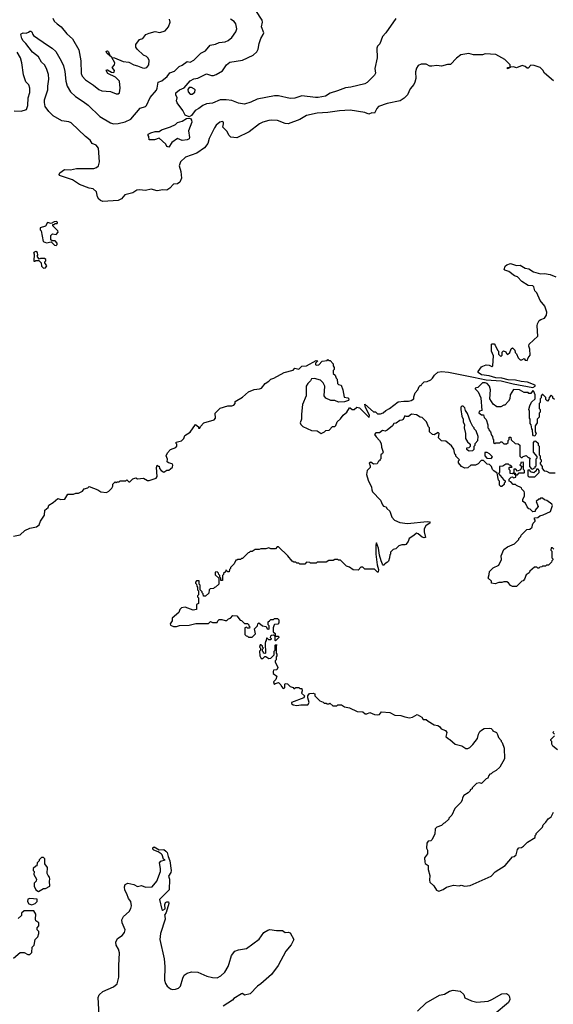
# Model space of a CAD drawing. Extents: x 1966327 to 2147849, y 395140 to 552178.
# Tile 4 of 256: x 1992530 to 1998025, y 441366 to 451509. Entities that reach past the tile are written whole.
import ezdxf

# ---------------------------------------------------------------- set-up
doc = ezdxf.new("R2010")
doc.units = 0

msp = doc.modelspace()

# ---------------------------------------------------------------- linework, layer by layer
at = {"layer": '0CON20XD'}
for points in [[(1996405, 451520), (1996302, 451375), (1996265, 451335), (1996239, 451261), (1996214, 451235), (1996209, 451215), (1996211, 451115), (1996189, 451005), (1996193, 450957), (1996183, 450937), (1996108, 450862), (1996085, 450848), (1995942, 450815), (1995885, 450808), (1995802, 450778), (1995729, 450751), (1995678, 450722), (1995605, 450709), (1995575, 450708), (1995435, 450724), (1995365, 450702), (1995315, 450696), (1995195, 450724), (1995155, 450724), (1994975, 450691), (1994911, 450659), (1994845, 450640), (1994785, 450648), (1994715, 450677), (1994655, 450685), (1994595, 450682), (1994515, 450650), (1994455, 450644), (1994415, 450625), (1994375, 450595), (1994338, 450575), (1994298, 450522), (1994275, 450510), (1994234, 450525), (1994212, 450575), (1994151, 450651), (1994146, 450675), (1994152, 450705), (1994138, 450735), (1994139, 450755), (1994175, 450788), (1994225, 450807), (1994285, 450878), (1994325, 450900), (1994365, 450906), (1994455, 450950), (1994505, 450934), (1994525, 450934), (1994554, 450946), (1994619, 450981), (1994660, 451045), (1994695, 451071), (1994825, 451093), (1994935, 451144), (1994972, 451178), (1994986, 451205), (1994996, 451265), (1995013, 451315), (1995039, 451355), (1995044, 451375), (1995021, 451435), (1995029, 451485), (1995026, 451505), (1994963, 451605)], [(1998029, 450879), (1997935, 450960), (1997919, 450989), (1997890, 451015), (1997827, 451037), (1997795, 451040), (1997765, 451010), (1997755, 451010), (1997735, 451028), (1997705, 451038), (1997646, 451014), (1997615, 451022), (1997580, 451020), (1997580, 451015), (1997554, 451004), (1997553, 451017), (1997580, 451020), (1997580, 451045), (1997525, 451100), (1997432, 451152), (1997325, 451158), (1997295, 451148), (1997205, 451148), (1997155, 451160), (1997074, 451146), (1997027, 451113), (1996965, 451048), (1996935, 451048), (1996875, 451032), (1996825, 451037), (1996775, 451030), (1996755, 451032), (1996715, 451052), (1996665, 451052), (1996635, 451038), (1996615, 451010), (1996607, 450973), (1996608, 450905), (1996598, 450865), (1996588, 450842), (1996552, 450798), (1996524, 450736), (1996490, 450700), (1996448, 450672), (1996315, 450645), (1996226, 450614), (1996207, 450595), (1996183, 450547), (1996155, 450549), (1996124, 450536), (1996085, 450553), (1995935, 450578), (1995825, 450572), (1995705, 450552), (1995595, 450546), (1995485, 450521), (1995415, 450482), (1995295, 450437), (1995265, 450440), (1995185, 450471), (1995125, 450475), (1995095, 450470), (1995035, 450453), (1995000, 450435), (1994895, 450355), (1994765, 450291), (1994705, 450298), (1994686, 450315), (1994665, 450360), (1994623, 450403), (1994630, 450435), (1994628, 450455), (1994615, 450461), (1994592, 450455), (1994555, 450422), (1994537, 450395), (1994481, 450285), (1994467, 450233), (1994432, 450188), (1994354, 450135), (1994238, 450092), (1994185, 450046), (1994172, 450005), (1994191, 449945), (1994196, 449875), (1994181, 449835), (1994155, 449820), (1994114, 449815), (1994075, 449774), (1994045, 449753), (1994005, 449755), (1993945, 449745), (1993885, 449763), (1993825, 449751), (1993765, 449758), (1993738, 449752), (1993694, 449726), (1993614, 449706), (1993578, 449665), (1993545, 449645), (1993388, 449638), (1993363, 449645), (1993345, 449662), (1993333, 449685), (1993321, 449735), (1993286, 449766), (1993245, 449775), (1993145, 449811), (1993075, 449860), (1992941, 449905), (1992937, 449915), (1992945, 449931), (1992992, 449965), (1993055, 449964), (1993116, 449977), (1993295, 449975), (1993322, 449985), (1993343, 450005), (1993353, 450045), (1993342, 450185), (1993317, 450215), (1993275, 450234), (1993255, 450267), (1993207, 450307), (1993061, 450445), (1993035, 450456), (1992965, 450468), (1992875, 450520), (1992830, 450565), (1992794, 450615), (1992785, 450655), (1992787, 450683), (1992819, 450785), (1992819, 450825), (1992832, 450895), (1992826, 450945), (1992806, 451005), (1992785, 451043), (1992755, 451072), (1992723, 451125), (1992662, 451175), (1992593, 451263), (1992565, 451291), (1992551, 451315), (1992541, 451355), (1992545, 451363), (1992565, 451373), (1992598, 451372), (1992621, 451379), (1992635, 451392), (1992645, 451392), (1992657, 451385), (1992664, 451355), (1992673, 451345), (1992815, 451248), (1992865, 451216), (1992902, 451182), (1992958, 451085), (1992980, 451035), (1992996, 450975), (1993006, 450875), (1993020, 450825), (1993054, 450765), (1993105, 450719), (1993185, 450668), (1993235, 450627), (1993355, 450513), (1993465, 450445), (1993495, 450437), (1993545, 450441), (1993615, 450456), (1993675, 450484), (1993772, 450598), (1993825, 450614), (1993835, 450624), (1993873, 450707), (1993938, 450782), (1993947, 450805), (1993956, 450864), (1993995, 450881), (1994049, 450925), (1994075, 450961), (1994125, 450978), (1994172, 451028), (1994205, 451041), (1994255, 451077), (1994285, 451070), (1994325, 451093), (1994397, 451163), (1994445, 451189), (1994492, 451248), (1994545, 451257), (1994585, 451275), (1994645, 451282), (1994676, 451295), (1994714, 451325), (1994756, 451384), (1994766, 451415), (1994756, 451466), (1994740, 451490), (1994700, 451515)], [(1992871, 451525), (1992886, 451495), (1992916, 451465), (1992958, 451435), (1993015, 451364), (1993073, 451313), (1993140, 451200), (1993161, 451085), (1993164, 450955), (1993175, 450929), (1993209, 450889), (1993290, 450835), (1993345, 450789), (1993375, 450776), (1993465, 450768), (1993525, 450747), (1993545, 450747), (1993557, 450755), (1993566, 450805), (1993557, 450877), (1993516, 450916), (1993438, 450955), (1993420, 450985), (1993425, 450992), (1993435, 450992), (1993475, 450970), (1993495, 450964), (1993503, 450967), (1993508, 450985), (1993482, 451015), (1993507, 451043), (1993510, 451065), (1993480, 451120), (1993427, 451165), (1993420, 451185), (1993435, 451187), (1993445, 451177), (1993460, 451140), (1993480, 451120), (1993505, 451116), (1993595, 451080), (1993655, 451073), (1993705, 451045), (1993745, 451035), (1993795, 451012), (1993815, 451009), (1993838, 451015), (1993861, 451045), (1993862, 451088), (1993855, 451113), (1993835, 451131), (1993805, 451144), (1993740, 451205), (1993727, 451225), (1993728, 451255), (1993764, 451306), (1993800, 451315), (1993830, 451355), (1993865, 451372), (1993925, 451387), (1993975, 451377), (1994027, 451395), (1994064, 451436), (1994080, 451485), (1994074, 451515)], [(1992475, 450572), (1992545, 450567), (1992600, 450585), (1992614, 450625), (1992616, 450705), (1992635, 450760), (1992634, 450805), (1992625, 450837), (1992595, 450870), (1992571, 450941), (1992554, 451065), (1992540, 451115), (1992505, 451176)], [(1994305, 450743), (1994335, 450763), (1994338, 450785), (1994330, 450795), (1994299, 450809), (1994275, 450810), (1994261, 450789), (1994264, 450765), (1994285, 450743), (1994305, 450743)], [(1994065, 450197), (1994045, 450202), (1994035, 450228), (1993965, 450288), (1993918, 450272), (1993863, 450273), (1993860, 450305), (1993852, 450315), (1993855, 450330), (1993880, 450345), (1993925, 450358), (1993965, 450358), (1993990, 450375), (1994085, 450406), (1994135, 450428), (1994155, 450450), (1994205, 450464), (1994249, 450491), (1994275, 450494), (1994289, 450490), (1994301, 450475), (1994304, 450455), (1994269, 450365), (1994279, 450295), (1994275, 450283), (1994255, 450271), (1994205, 450265), (1994155, 450284), (1994097, 450243), (1994065, 450197)], [(1992905, 449182), (1992917, 449193), (1992917, 449207), (1992895, 449230), (1992865, 449230), (1992852, 449242), (1992852, 449285), (1992868, 449302), (1992905, 449298), (1992925, 449320), (1992922, 449335), (1992870, 449385), (1992872, 449398), (1992885, 449400), (1992895, 449410), (1992915, 449410), (1992920, 449415), (1992918, 449425), (1992905, 449430), (1992884, 449426), (1992855, 449410), (1992815, 449420), (1992795, 449382), (1992740, 449365), (1992740, 449345), (1992750, 449335), (1992772, 449225), (1992805, 449210), (1992855, 449220), (1992890, 449185), (1992905, 449182)], [(1992775, 448950), (1992795, 448952), (1992810, 448975), (1992790, 449005), (1992790, 449015), (1992800, 449025), (1992798, 449038), (1992785, 449048), (1992745, 449048), (1992732, 449042), (1992712, 449072), (1992718, 449085), (1992715, 449110), (1992695, 449122), (1992680, 449115), (1992672, 449105), (1992678, 449095), (1992675, 449020), (1992685, 449020), (1992695, 449030), (1992728, 449028), (1992750, 449005), (1992755, 448970), (1992775, 448950)], [(1997767, 448025), (1997786, 448055), (1997784, 448115), (1997774, 448146), (1997777, 448165), (1997865, 448250), (1997858, 448355), (1997862, 448375), (1997881, 448409), (1997898, 448422), (1997935, 448433), (1997954, 448465), (1997957, 448495), (1997938, 448558), (1997890, 448615), (1997854, 448694), (1997836, 448716), (1997825, 448756), (1997815, 448766), (1997765, 448770), (1997701, 448811), (1997655, 448860), (1997625, 448870), (1997567, 448915), (1997525, 448928), (1997518, 448935), (1997529, 448971), (1997546, 448984), (1997585, 448997), (1997645, 448978), (1997685, 448980), (1997735, 448950), (1997775, 448942), (1997822, 448912), (1997895, 448892), (1997935, 448894), (1997994, 448884), (1998051, 448861)], [(1992465, 446190), (1992535, 446202), (1992585, 446248), (1992635, 446272), (1992704, 446286), (1992730, 446305), (1992746, 446344), (1992786, 446405), (1992790, 446455), (1992824, 446485), (1992831, 446509), (1992875, 446534), (1992923, 446577), (1992955, 446568), (1992995, 446570), (1993025, 446620), (1993085, 446622), (1993108, 446632), (1993137, 446633), (1993176, 446654), (1993195, 446678), (1993232, 446688), (1993245, 446700), (1993335, 446667), (1993365, 446647), (1993423, 446637), (1993449, 446651), (1993480, 446685), (1993490, 446705), (1993490, 446725), (1993515, 446750), (1993525, 446740), (1993535, 446750), (1993555, 446750), (1993565, 446760), (1993625, 446760), (1993635, 446770), (1993655, 446750), (1993665, 446750), (1993695, 446780), (1993725, 446790), (1993745, 446780), (1993805, 446788), (1993845, 446762), (1993865, 446762), (1993935, 446788), (1993947, 446805), (1993940, 446895), (1993945, 446920), (1993955, 446910), (1993965, 446910), (1993970, 446885), (1993988, 446865), (1994015, 446848), (1994045, 446870), (1994065, 446870), (1994085, 446882), (1994105, 446900), (1994109, 446919), (1994100, 446935), (1994063, 446943), (1994050, 446955), (1994052, 446982), (1994038, 447015), (1994053, 447047), (1994085, 447082), (1994137, 447103), (1994150, 447115), (1994150, 447135), (1994140, 447145), (1994142, 447158), (1994198, 447172), (1994220, 447195), (1994230, 447225), (1994285, 447260), (1994342, 447338), (1994370, 447315), (1994372, 447302), (1994385, 447300), (1994392, 447318), (1994425, 447358), (1994534, 447386), (1994547, 447405), (1994543, 447457), (1994595, 447508), (1994675, 447533), (1994715, 447530), (1994735, 447538), (1994748, 447555), (1994750, 447575), (1994825, 447622), (1994886, 447674), (1994945, 447699), (1995000, 447705), (1995020, 447715), (1995057, 447763), (1995096, 447784), (1995115, 447807), (1995148, 447818), (1995254, 447876), (1995345, 447900), (1995365, 447920), (1995405, 447910), (1995435, 447940), (1995485, 447942), (1995585, 448000), (1995600, 447995), (1995578, 447972), (1995578, 447958), (1995585, 447952), (1995610, 447955), (1995645, 447990), (1995695, 448000), (1995705, 448010), (1995715, 448000), (1995728, 447998), (1995760, 447965), (1995760, 447945), (1995770, 447925), (1995770, 447905), (1995760, 447895), (1995760, 447865), (1995778, 447848), (1995790, 447815), (1995800, 447805), (1995803, 447763), (1995815, 447750), (1995840, 447745), (1995858, 447695), (1995872, 447622), (1995910, 447615), (1995919, 447599), (1995918, 447585), (1995875, 447572), (1995815, 447569), (1995776, 447586), (1995735, 447588), (1995682, 447612), (1995666, 447635), (1995674, 447734), (1995655, 447770), (1995627, 447797), (1995565, 447812), (1995535, 447810), (1995525, 447790), (1995497, 447763), (1995482, 447735), (1995480, 447635), (1995444, 447545), (1995431, 447445), (1995434, 447395), (1995417, 447355), (1995425, 447338), (1995445, 447320), (1995534, 447276), (1995594, 447274), (1995635, 447248), (1995668, 447262), (1995683, 447277), (1995718, 447282), (1995752, 447318), (1995775, 447320), (1995785, 447330), (1995800, 447365), (1995835, 447398), (1995862, 447435), (1995898, 447465), (1995925, 447510), (1995935, 447510), (1995954, 447494), (1995975, 447493), (1996003, 447517), (1996031, 447511), (1996128, 447412), (1996132, 447435), (1996090, 447515), (1996085, 447550), (1996175, 447470), (1996195, 447470), (1996215, 447450), (1996245, 447450), (1996275, 447460), (1996300, 447485), (1996340, 447505), (1996428, 447572), (1996485, 447580), (1996535, 447578), (1996560, 447585), (1996590, 447605), (1996590, 447625), (1996603, 447667), (1996630, 447695), (1996645, 447730), (1996655, 447740), (1996665, 447740), (1996670, 447755), (1996695, 447780), (1996727, 447783), (1996765, 447798), (1996782, 447815), (1996801, 447849), (1996835, 447877), (1996875, 447884), (1996945, 447878), (1997202, 447828), (1997335, 447800), (1997488, 447788), (1997613, 447757), (1997815, 447722), (1997840, 447735), (1997840, 447745), (1997760, 447775), (1997695, 447781), (1997635, 447796), (1997559, 447799), (1997495, 447817), (1997435, 447820), (1997365, 447840), (1997285, 447852), (1997250, 447875), (1997250, 447885), (1997287, 447933), (1997299, 447941), (1997335, 447953), (1997365, 447949), (1997392, 447938), (1997402, 447945), (1997408, 448045), (1997390, 448095), (1997390, 448165), (1997395, 448170), (1997415, 448170), (1997428, 448158), (1997450, 448105), (1997460, 448095), (1997460, 448065), (1997485, 448040), (1997500, 448055), (1997500, 448085), (1997512, 448098), (1997538, 448088), (1997542, 448072), (1997555, 448060), (1997578, 448082), (1997592, 448118), (1997605, 448130), (1997630, 448105), (1997632, 448082), (1997648, 448068), (1997662, 448025), (1997684, 448004), (1997700, 448005), (1997725, 448020), (1997735, 448002), (1997755, 448000), (1997767, 448025)], [(1998038, 447598), (1998022, 447612), (1998020, 447625), (1998005, 447640), (1997982, 447618), (1997980, 447595), (1997965, 447580), (1997950, 447595), (1997948, 447618), (1997918, 447648), (1997912, 447648), (1997900, 447635), (1997900, 447615), (1997890, 447605), (1997890, 447565), (1997880, 447555), (1997880, 447505), (1997890, 447495), (1997890, 447465), (1997880, 447455), (1997880, 447415), (1997860, 447395), (1997860, 447355), (1997840, 447325), (1997840, 447265), (1997848, 447245), (1997835, 447220), (1997822, 447222), (1997813, 447233), (1997810, 447285), (1997803, 447293), (1997797, 447337), (1997788, 447348), (1997788, 447395), (1997780, 447405), (1997780, 447475), (1997772, 447492), (1997785, 447530), (1997802, 447568), (1997840, 447605), (1997838, 447645), (1997825, 447680), (1997815, 447688), (1997795, 447660), (1997775, 447660), (1997765, 447670), (1997725, 447670), (1997677, 447697), (1997615, 447700), (1997582, 447645), (1997577, 447603), (1997565, 447580), (1997525, 447540), (1997515, 447540), (1997485, 447520), (1997445, 447520), (1997405, 447550), (1997373, 447603), (1997378, 447695), (1997370, 447735), (1997345, 447760), (1997325, 447768), (1997295, 447768), (1997248, 447722), (1997220, 447715), (1997220, 447705), (1997250, 447675), (1997278, 447615), (1997290, 447485), (1997264, 447476), (1997258, 447458), (1997285, 447440), (1997305, 447440), (1997312, 447412), (1997335, 447390), (1997350, 447335), (1997350, 447305), (1997360, 447295), (1997360, 447285), (1997380, 447265), (1997388, 447228), (1997400, 447215), (1997403, 447193), (1997410, 447185), (1997410, 447155), (1997422, 447142), (1997435, 447150), (1997475, 447150), (1997485, 447160), (1997495, 447160), (1997515, 447140), (1997545, 447140), (1997560, 447155), (1997560, 447175), (1997570, 447185), (1997572, 447208), (1997588, 447208), (1997592, 447182), (1997632, 447142), (1997665, 447140), (1997680, 447125), (1997682, 447012), (1997695, 447000), (1997705, 447000), (1997715, 447010), (1997745, 447020), (1997762, 447002), (1997775, 447000), (1997788, 446988), (1997780, 446975), (1997780, 446905), (1997802, 446882), (1997815, 446880), (1997825, 446890), (1997838, 446892), (1997840, 446905), (1997850, 446915), (1997850, 446985), (1997860, 446995), (1997858, 447008), (1997820, 447055), (1997820, 447155), (1997835, 447170), (1997847, 447167), (1997868, 447148), (1997870, 447125), (1997880, 447115), (1997880, 447025), (1997890, 447015), (1997890, 446985), (1997900, 446975), (1997900, 446955), (1997890, 446945), (1997890, 446935), (1997910, 446905), (1997910, 446885), (1997932, 446862), (1997955, 446860), (1997985, 446840), (1998045, 446840)], [(1997158, 447068), (1997195, 447070), (1997210, 447085), (1997210, 447115), (1997220, 447125), (1997220, 447145), (1997247, 447173), (1997252, 447215), (1997230, 447275), (1997210, 447295), (1997210, 447305), (1997195, 447320), (1997172, 447365), (1997142, 447452), (1997120, 447485), (1997115, 447510), (1997097, 447527), (1997085, 447528), (1997073, 447517), (1997072, 447495), (1997084, 447424), (1997098, 447395), (1997098, 447365), (1997110, 447335), (1997108, 447305), (1997122, 447245), (1997122, 447195), (1997141, 447161), (1997170, 447135), (1997168, 447112), (1997155, 447100), (1997130, 447095), (1997130, 447085), (1997158, 447068)], [(1998030, 446055), (1998018, 446068), (1998005, 446070), (1998000, 446045), (1998010, 446035), (1998010, 445965), (1998020, 445955), (1998020, 445945), (1998010, 445935), (1998008, 445922), (1997975, 445890), (1997955, 445890), (1997945, 445880), (1997915, 445880), (1997907, 445873), (1997885, 445870), (1997875, 445860), (1997865, 445860), (1997855, 445870), (1997832, 445868), (1997782, 445828), (1997778, 445812), (1997745, 445790), (1997730, 445745), (1997715, 445730), (1997700, 445725), (1997645, 445672), (1997605, 445672), (1997585, 445682), (1997565, 445708), (1997547, 445717), (1997515, 445720), (1997495, 445710), (1997465, 445710), (1997425, 445698), (1997390, 445705), (1997390, 445725), (1997353, 445755), (1997366, 445794), (1997369, 445825), (1997405, 445861), (1997465, 445890), (1997492, 445948), (1997490, 445985), (1997515, 446050), (1997555, 446078), (1997625, 446110), (1997670, 446155), (1997670, 446165), (1997690, 446185), (1997695, 446200), (1997752, 446258), (1997785, 446260), (1997808, 446282), (1997810, 446305), (1997818, 446322), (1997840, 446345), (1997840, 446355), (1997830, 446365), (1997832, 446378), (1997865, 446380), (1997885, 446400), (1997922, 446408), (1997996, 446444), (1998018, 446505), (1998009, 446519), (1997957, 446557), (1997933, 446563), (1997915, 446580), (1997895, 446580), (1997885, 446570), (1997875, 446570), (1997850, 446545), (1997868, 446495), (1997840, 446455), (1997838, 446442), (1997815, 446440), (1997788, 446468), (1997772, 446472), (1997755, 446490), (1997738, 446528), (1997710, 446545), (1997713, 446567), (1997730, 446605), (1997730, 446635), (1997725, 446650), (1997702, 446672), (1997698, 446688), (1997645, 446710), (1997635, 446720), (1997612, 446722), (1997588, 446748), (1997570, 446755), (1997570, 446775), (1997592, 446798), (1997605, 446800), (1997615, 446790), (1997640, 446795), (1997640, 446820), (1997632, 446822), (1997620, 446840), (1997605, 446830), (1997580, 446835), (1997580, 446865), (1997570, 446875), (1997570, 446895), (1997575, 446900), (1997600, 446900), (1997588, 446918), (1997575, 446920), (1997565, 446930), (1997535, 446930), (1997505, 446910), (1997472, 446908), (1997470, 446845), (1997460, 446835), (1997512, 446772), (1997528, 446758), (1997530, 446745), (1997520, 446735), (1997518, 446722), (1997495, 446700), (1997485, 446700), (1997472, 446715), (1997470, 446755), (1997460, 446765), (1997448, 446838), (1997412, 446862), (1997400, 446875), (1997390, 446905), (1997368, 446928), (1997345, 446930), (1997305, 446970), (1997282, 446968), (1997250, 446935), (1997225, 446920), (1997175, 446920), (1997145, 446892), (1997115, 446890), (1997080, 446905), (1997050, 446945), (1997050, 446965), (1997058, 446975), (1997022, 447012), (1997020, 447025), (1997010, 447035), (1997000, 447085), (1996978, 447118), (1996917, 447167), (1996875, 447170), (1996843, 447203), (1996850, 447245), (1996838, 447258), (1996797, 447233), (1996780, 447235), (1996752, 447265), (1996750, 447305), (1996740, 447315), (1996720, 447365), (1996675, 447410), (1996655, 447413), (1996615, 447439), (1996565, 447447), (1996535, 447420), (1996515, 447420), (1996495, 447430), (1996478, 447392), (1996467, 447383), (1996445, 447380), (1996407, 447353), (1996382, 447348), (1996370, 447325), (1996315, 447280), (1996295, 447272), (1996265, 447278), (1996237, 447253), (1996198, 447252), (1996183, 447237), (1996201, 447211), (1996236, 447176), (1996252, 447145), (1996257, 447105), (1996272, 447055), (1996268, 447042), (1996250, 447025), (1996250, 446985), (1996240, 446975), (1996240, 446965), (1996225, 446960), (1996210, 446935), (1996175, 446930), (1996145, 446952), (1996128, 446942), (1996140, 446915), (1996140, 446895), (1996110, 446865), (1996102, 446825), (1996118, 446765), (1996152, 446692), (1996158, 446665), (1996162, 446645), (1996245, 446560), (1996265, 446510), (1996278, 446498), (1996305, 446490), (1996310, 446475), (1996342, 446445), (1996362, 446385), (1996390, 446355), (1996445, 446331), (1996525, 446319), (1996725, 446339), (1996750, 446335), (1996758, 446325), (1996713, 446297), (1996694, 446266), (1996694, 446234), (1996710, 446175), (1996695, 446172), (1996675, 446180), (1996635, 446212), (1996615, 446220), (1996590, 446195), (1996540, 446165), (1996530, 446135), (1996505, 446102), (1996495, 446098), (1996465, 446100), (1996435, 446090), (1996405, 446060), (1996375, 446050), (1996350, 446025), (1996350, 446005), (1996343, 445997), (1996340, 445965), (1996327, 445933), (1996319, 445921), (1996292, 445905), (1996285, 445890), (1996275, 445890), (1996265, 445902), (1996251, 445935), (1996234, 445994), (1996226, 446065), (1996205, 446120), (1996198, 446095), (1996199, 446005), (1996212, 445892), (1996226, 445844), (1996222, 445818), (1996215, 445818), (1996185, 445850), (1996085, 445850), (1996065, 445870), (1996042, 445868), (1996015, 445840), (1995963, 445843), (1995925, 445870), (1995895, 445880), (1995835, 445940), (1995815, 445940), (1995805, 445950), (1995775, 445950), (1995758, 445938)], [(1997385, 446990), (1997400, 447005), (1997368, 447038), (1997345, 447050), (1997320, 447050), (1997320, 447015), (1997342, 446992), (1997385, 446990)], [(1997655, 446820), (1997675, 446840), (1997725, 446840), (1997730, 446845), (1997730, 446865), (1997720, 446875), (1997720, 446945), (1997715, 446950), (1997692, 446948), (1997690, 446935), (1997680, 446925), (1997700, 446905), (1997688, 446872), (1997655, 446860), (1997640, 446880), (1997620, 446880), (1997620, 446840), (1997628, 446838), (1997640, 446820), (1997655, 446820)], [(1997835, 446800), (1997880, 446845), (1997880, 446865), (1997868, 446878), (1997852, 446878), (1997848, 446862), (1997825, 446840), (1997792, 446852), (1997785, 446870), (1997762, 446868), (1997762, 446812), (1997775, 446800), (1997835, 446800)], [(1995758, 445938), (1995713, 445937), (1995685, 445920), (1995595, 445920), (1995585, 445910), (1995525, 445910), (1995517, 445917), (1995485, 445920), (1995465, 445900), (1995415, 445900), (1995405, 445910), (1995385, 445910), (1995375, 445920), (1995355, 445920), (1995335, 445932), (1995292, 445985), (1995195, 446080), (1995182, 446078), (1995165, 446060), (1995115, 446060), (1995095, 446068), (1995065, 446060), (1995015, 446060), (1994995, 446050), (1994955, 446050), (1994925, 446030), (1994905, 446030), (1994895, 446020), (1994882, 446018), (1994825, 445960), (1994815, 445960), (1994805, 445950), (1994775, 445950), (1994765, 445940), (1994755, 445940), (1994740, 445905), (1994700, 445865), (1994700, 445855), (1994690, 445845), (1994688, 445822), (1994675, 445820), (1994658, 445838), (1994652, 445838), (1994648, 445822), (1994630, 445805), (1994630, 445795), (1994620, 445785), (1994618, 445732), (1994602, 445732), (1994600, 445755), (1994590, 445765), (1994590, 445785), (1994580, 445795), (1994578, 445808), (1994565, 445820), (1994542, 445818), (1994542, 445792), (1994580, 445755), (1994580, 445695), (1994548, 445662), (1994535, 445660), (1994525, 445650), (1994492, 445648), (1994480, 445635), (1994477, 445603), (1994445, 445570), (1994422, 445572), (1994420, 445595), (1994410, 445605), (1994410, 445615), (1994390, 445635), (1994390, 445685), (1994380, 445695), (1994378, 445728), (1994352, 445728), (1994340, 445715), (1994340, 445705), (1994350, 445695), (1994353, 445673), (1994360, 445665), (1994360, 445635), (1994370, 445625), (1994370, 445585), (1994360, 445575), (1994360, 445565), (1994370, 445555), (1994370, 445495), (1994350, 445485), (1994350, 445435), (1994318, 445428), (1994233, 445457), (1994195, 445450), (1994180, 445435), (1994168, 445402), (1994100, 445345), (1994100, 445315), (1994080, 445285), (1994082, 445272), (1994115, 445258), (1994145, 445258), (1994175, 445270), (1994275, 445272), (1994345, 445290), (1994475, 445290), (1994495, 445310), (1994515, 445300), (1994565, 445300), (1994572, 445318), (1994585, 445330), (1994612, 445332), (1994645, 445320), (1994665, 445320), (1994682, 445338), (1994700, 445345), (1994725, 445370), (1994767, 445367), (1994800, 445325), (1994815, 445320), (1994845, 445290), (1994875, 445290), (1994890, 445275), (1994890, 445265), (1994900, 445255), (1994898, 445242), (1994875, 445240), (1994865, 445250), (1994850, 445245), (1994850, 445175), (1994862, 445162), (1994875, 445160), (1994885, 445150), (1994925, 445150), (1994958, 445182), (1994950, 445235), (1994980, 445265), (1994983, 445287), (1994993, 445297), (1995030, 445265), (1995067, 445257), (1995080, 445235), (1995095, 445232), (1995100, 445235), (1995100, 445265), (1995090, 445275), (1995090, 445305), (1995102, 445318), (1995115, 445330), (1995145, 445330), (1995155, 445340), (1995185, 445340), (1995198, 445328), (1995200, 445295), (1995188, 445282), (1995155, 445280), (1995150, 445275), (1995140, 445245), (1995140, 445205), (1995160, 445185), (1995160, 445160), (1995195, 445160), (1995200, 445145), (1995165, 445110), (1995160, 445115), (1995160, 445160), (1995145, 445170), (1995123, 445167), (1995112, 445158), (1995110, 445145), (1995120, 445135), (1995115, 445120), (1995095, 445120), (1995078, 445138), (1995072, 445138), (1995070, 445115), (1995060, 445105), (1995058, 445085), (1995060, 444985), (1995055, 444980), (1995042, 444982), (1995040, 444995), (1995030, 445005), (1995030, 445025), (1995040, 445035), (1995030, 445045), (1995030, 445055), (1995015, 445070), (1995005, 445070), (1995000, 445045), (1995010, 445035), (1995010, 445015), (1995000, 445005), (1995002, 444955), (1995018, 444928), (1995035, 444930), (1995055, 444950), (1995065, 444950), (1995095, 444930), (1995118, 444932), (1995150, 444965), (1995150, 445005), (1995160, 445015), (1995160, 445065), (1995165, 445070), (1995178, 445068), (1995170, 445055), (1995170, 444985), (1995180, 444975), (1995180, 444955), (1995170, 444945), (1995170, 444915), (1995160, 444905), (1995160, 444895), (1995188, 444835), (1995178, 444812), (1995145, 444810), (1995140, 444795), (1995140, 444775), (1995180, 444745), (1995168, 444712), (1995143, 444687), (1995150, 444665), (1995155, 444660), (1995165, 444670), (1995195, 444680), (1995218, 444658), (1995225, 444640), (1995245, 444620), (1995260, 444625), (1995260, 444665), (1995265, 444670), (1995288, 444668), (1995315, 444640), (1995345, 444630), (1995355, 444620), (1995365, 444620), (1995375, 444630), (1995405, 444630), (1995415, 444620), (1995435, 444620), (1995440, 444595), (1995432, 444572), (1995462, 444545), (1995457, 444523), (1995330, 444475), (1995330, 444465), (1995345, 444453), (1995385, 444444), (1995425, 444451), (1995497, 444453), (1995512, 444475), (1995498, 444525), (1995498, 444545), (1995515, 444568), (1995553, 444573), (1995570, 444565), (1995570, 444545), (1995622, 444492), (1995655, 444480), (1995665, 444470), (1995687, 444467), (1995695, 444460), (1995715, 444460), (1995725, 444470), (1995755, 444440), (1995795, 444440), (1995805, 444450), (1995845, 444450), (1995875, 444430), (1995925, 444420), (1996004, 444384), (1996065, 444378), (1996088, 444358), (1996105, 444358), (1996135, 444372), (1996183, 444353), (1996215, 444348), (1996235, 444352), (1996255, 444378), (1996343, 444373), (1996395, 444344), (1996455, 444342), (1996495, 444328), (1996545, 444319), (1996576, 444324), (1996625, 444352), (1996672, 444325), (1996685, 444302), (1996715, 444302), (1996735, 444283), (1996800, 444245), (1996837, 444237), (1996855, 444228), (1996870, 444205), (1996915, 444188), (1996928, 444165), (1996920, 444125), (1996945, 444100), (1996960, 444095), (1997016, 444046), (1997085, 444028), (1997125, 444002), (1997145, 444002), (1997165, 444012), (1997198, 444042), (1997246, 444104), (1997255, 444150), (1997268, 444175), (1997285, 444192), (1997315, 444208), (1997365, 444212), (1997385, 444208), (1997400, 444195), (1997404, 444184), (1997440, 444165), (1997452, 444145), (1997460, 444115), (1997490, 444085), (1997490, 444075), (1997500, 444065), (1997520, 444005), (1997522, 443895), (1997475, 443810), (1997436, 443774), (1997400, 443755), (1997385, 443740), (1997372, 443738), (1997360, 443725), (1997350, 443695), (1997335, 443690), (1997285, 443640), (1997265, 443648), (1997235, 443640), (1997190, 443595), (1997190, 443585), (1997170, 443575), (1997170, 443565), (1997150, 443545), (1997104, 443516), (1997090, 443495), (1997087, 443473), (1997075, 443450), (1997010, 443385), (1996980, 443315), (1996950, 443285), (1996950, 443275), (1996910, 443235), (1996895, 443230), (1996875, 443210), (1996825, 443190), (1996810, 443175), (1996805, 443120), (1996775, 443060), (1996765, 443052), (1996735, 443048), (1996723, 443027), (1996720, 442975), (1996730, 442955), (1996730, 442915), (1996698, 442875), (1996702, 442832), (1996707, 442817), (1996736, 442796), (1996738, 442755), (1996753, 442695), (1996749, 442645), (1996754, 442625), (1996796, 442586), (1996822, 442542), (1996845, 442532)], [(1998038, 444148), (1998020, 444165), (1998032, 444178)], [(1998068, 443988), (1998020, 444025), (1998010, 444045), (1998010, 444075), (1998000, 444085), (1998000, 444095), (1998037, 444133)], [(1996845, 442532), (1996892, 442548), (1996925, 442572), (1996997, 442593), (1997055, 442588), (1997075, 442592), (1997115, 442583), (1997169, 442591), (1997385, 442688), (1997425, 442730), (1997528, 442795), (1997604, 442886), (1997622, 442888), (1997642, 442905), (1997655, 442960), (1997670, 442980), (1997697, 442983), (1997720, 442995), (1997760, 443035), (1997840, 443085), (1997840, 443105), (1997850, 443115), (1997850, 443125), (1997915, 443190), (1997920, 443215), (1997949, 443241), (1997974, 443276), (1998003, 443297), (1998028, 443345)], [(1993349, 441255), (1993340, 441435), (1993348, 441465), (1993385, 441500), (1993496, 441545), (1993534, 441576), (1993550, 441645), (1993550, 441765), (1993559, 441895), (1993548, 441935), (1993523, 441975), (1993522, 442005), (1993538, 442045), (1993585, 442074), (1993608, 442105), (1993616, 442135), (1993585, 442207), (1993582, 442238), (1993600, 442270), (1993659, 442321), (1993676, 442355), (1993680, 442380), (1993674, 442425), (1993651, 442455), (1993635, 442505), (1993612, 442542), (1993611, 442575), (1993618, 442602), (1993645, 442613), (1993705, 442602), (1993745, 442580), (1993785, 442591), (1993825, 442572), (1993895, 442576), (1993943, 442635), (1993979, 442735), (1993982, 442765), (1993970, 442825), (1993985, 442840), (1994030, 442855), (1994012, 442862), (1993997, 442907), (1993988, 442918), (1993957, 442937), (1993910, 442955), (1993900, 442965), (1993902, 442978), (1993915, 442990), (1993968, 442958), (1994015, 442960), (1994036, 442945), (1994050, 442930), (1994058, 442888), (1994078, 442845), (1994090, 442745), (1994086, 442725), (1994064, 442685), (1994072, 442655), (1994070, 442545), (1993971, 442445), (1993995, 442342), (1994005, 442337), (1994029, 442351), (1994026, 442396)], [(1992725, 442530), (1992775, 442560), (1992795, 442560), (1992840, 442585), (1992838, 442635), (1992842, 442655), (1992837, 442677), (1992822, 442692), (1992813, 442713), (1992816, 442776), (1992788, 442815), (1992790, 442865), (1992775, 442880), (1992755, 442880), (1992730, 442855), (1992730, 442845), (1992712, 442825), (1992708, 442792), (1992695, 442790), (1992670, 442765), (1992670, 442745), (1992680, 442735), (1992677, 442705), (1992702, 442655), (1992700, 442635), (1992680, 442615), (1992680, 442585), (1992697, 442547), (1992725, 442530)], [(1992655, 442392), (1992690, 442405), (1992710, 442425), (1992710, 442450), (1992635, 442458), (1992615, 442448), (1992610, 442425), (1992625, 442400), (1992655, 442392)], [(1992467, 441843), (1992535, 441900), (1992575, 441900), (1992615, 441880), (1992635, 441880), (1992655, 441900), (1992660, 441955), (1992680, 441975), (1992690, 442035), (1992717, 442063), (1992728, 442095), (1992728, 442115), (1992710, 442135), (1992710, 442155), (1992727, 442175), (1992728, 442205), (1992698, 442228), (1992692, 442245), (1992698, 442295), (1992675, 442330), (1992575, 442330), (1992550, 442305), (1992548, 442282), (1992515, 442250)], [(1994026, 442396), (1994033, 442415), (1994045, 442421), (1994062, 442422), (1994066, 442406), (1994038, 442312), (1994020, 442285), (1994026, 442276), (1994030, 442245), (1993981, 442095), (1993974, 442035), (1994019, 441835), (1994024, 441755), (1994021, 441615), (1994031, 441581), (1994050, 441555), (1994084, 441525), (1994105, 441519), (1994135, 441521), (1994167, 441533), (1994187, 441555), (1994209, 441635), (1994224, 441665), (1994255, 441688), (1994298, 441702), (1994365, 441696), (1994457, 441657), (1994515, 441642), (1994565, 441640), (1994601, 441659), (1994644, 441696), (1994678, 441755), (1994687, 441787), (1994710, 441870), (1994747, 441913), (1994785, 441929), (1994865, 441942), (1994995, 442039), (1995043, 442105), (1995085, 442130), (1995105, 442137), (1995176, 442126), (1995235, 442126), (1995265, 442107), (1995295, 442109), (1995315, 442103), (1995352, 442035), (1995325, 441980), (1995272, 441915), (1995193, 441765), (1995125, 441672), (1995013, 441577), (1994979, 441555), (1994905, 441474), (1994845, 441460), (1994825, 441478), (1994815, 441476), (1994735, 441425), (1994722, 441408), (1994625, 441348)], [(1996628, 441295), (1996715, 441380), (1996855, 441459), (1996905, 441470), (1996955, 441503), (1996995, 441512), (1997065, 441501), (1997105, 441467), (1997115, 441432), (1997183, 441403), (1997238, 441388), (1997355, 441400), (1997394, 441416), (1997495, 441474), (1997545, 441478), (1997564, 441465), (1997574, 441445), (1997576, 441415), (1997564, 441386), (1997415, 441262)]]:
    msp.add_lwpolyline(points, dxfattribs=at)

doc.saveas('drawing.dxf')
